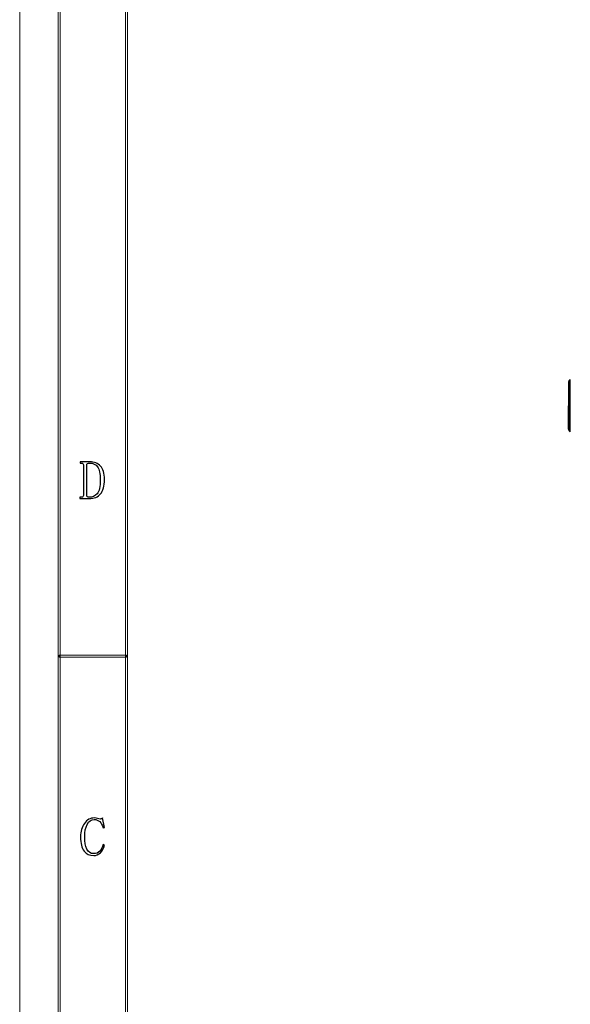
# Model space of a CAD drawing. Header units: millimetres. Extents: x -415 to 5, y -292 to 5.
# Tile 2 of 72: x -415 to -346, y -188 to -63. Entities that reach past the tile are written whole.
import ezdxf

# ---------------------------------------------------------------- set-up
doc = ezdxf.new("R2010")
doc.units = ezdxf.units.MM
doc.header["$MEASUREMENT"] = 0
doc.layers.add('layer 1', color=7, linetype='Continuous')
doc.layers.add('实线', color=2, linetype='Continuous', lineweight=25)

msp = doc.modelspace()

# ---------------------------------------------------------------- linework, layer by layer
at = {"layer": 'layer 1', "lineweight": 9}
msp.add_open_spline([(-415.4364, -292.2202), (-415.4364, -292.2202), (-415.4364, 4.9484), (-415.4364, 4.9484)], degree=3, dxfattribs=at)
msp.add_open_spline([(-415.4364, -292.2202), (-415.4364, -292.2202), (-415.4364, 4.9484), (-415.4364, 4.9484)], degree=3, dxfattribs=at)
msp.add_open_spline([(-415.4364, -292.2202), (-415.4364, -292.2202), (-415.4364, 4.9484), (-415.4364, 4.9484)], degree=3, dxfattribs=at)
msp.add_open_spline([(-415.4364, -292.2202), (-415.4364, -292.2202), (-415.4364, 4.9484), (-415.4364, 4.9484)], degree=3, dxfattribs=at)
msp.add_open_spline([(-415.4364, -292.2202), (-415.4364, -292.2202), (-415.4364, 4.9484), (-415.4364, 4.9484)], degree=3, dxfattribs=at)
msp.add_open_spline([(-415.4364, -292.2202), (-415.4364, -292.2202), (-415.4364, 4.9484), (-415.4364, 4.9484)], degree=3, dxfattribs=at)
msp.add_open_spline([(-415.4364, -292.2202), (-415.4364, -292.2202), (-415.4364, 4.9484), (-415.4364, 4.9484)], degree=3, dxfattribs=at)
msp.add_open_spline([(-415.4364, -292.2202), (-415.4364, -292.2202), (-415.4364, 4.9484), (-415.4364, 4.9484)], degree=3, dxfattribs=at)
msp.add_open_spline([(-415.4364, -292.2202), (-415.4364, -292.2202), (-415.4364, 4.9484), (-415.4364, 4.9484)], degree=3, dxfattribs=at)
msp.add_open_spline([(-415.4364, -292.2202), (-415.4364, -292.2202), (-415.4364, 4.9484), (-415.4364, 4.9484)], degree=3, dxfattribs=at)
msp.add_open_spline([(-415.4364, -292.2202), (-415.4364, -292.2202), (-415.4364, 4.9484), (-415.4364, 4.9484)], degree=3, dxfattribs=at)
msp.add_open_spline([(-415.4364, -292.2202), (-415.4364, -292.2202), (-415.4364, 4.9484), (-415.4364, 4.9484)], degree=3, dxfattribs=at)
msp.add_open_spline([(-415.4364, -292.2202), (-415.4364, -292.2202), (-415.4364, 4.9484), (-415.4364, 4.9484)], degree=3, dxfattribs=at)
msp.add_open_spline([(-415.4364, -292.2202), (-415.4364, -292.2202), (-415.4364, 4.9484), (-415.4364, 4.9484)], degree=3, dxfattribs=at)
msp.add_open_spline([(-415.4364, -292.2202), (-415.4364, -292.2202), (-415.4364, 4.9484), (-415.4364, 4.9484)], degree=3, dxfattribs=at)
msp.add_open_spline([(-415.4364, -292.2202), (-415.4364, -292.2202), (-415.4364, 4.9484), (-415.4364, 4.9484)], degree=3, dxfattribs=at)
msp.add_open_spline([(-415.4364, -292.2202), (-415.4364, -292.2202), (-415.4364, 4.9484), (-415.4364, 4.9484)], degree=3, dxfattribs=at)
msp.add_open_spline([(-415.4364, -292.2202), (-415.4364, -292.2202), (-415.4364, 4.9484), (-415.4364, 4.9484)], degree=3, dxfattribs=at)
msp.add_open_spline([(-415.4364, -292.2202), (-415.4364, -292.2202), (-415.4364, 4.9484), (-415.4364, 4.9484)], degree=3, dxfattribs=at)
msp.add_open_spline([(-415.4364, -292.2202), (-415.4364, -292.2202), (-415.4364, 4.9484), (-415.4364, 4.9484)], degree=3, dxfattribs=at)
msp.add_open_spline([(-415.4364, -292.2202), (-415.4364, -292.2202), (-415.4364, 4.9484), (-415.4364, 4.9484)], degree=3, dxfattribs=at)
for points in [[(-410.314, -287.2174), (-410.314, -287.2174), (-410.5639, -287.2174), (-410.5639, -287.2174), (-410.5639, -287.2174), (-410.5639, -287.2174), (-410.5639, -0.0545), (-410.5639, -0.0545), (-410.5639, -0.0545), (-410.5639, -0.0545), (-410.314, -0.0545), (-410.314, -0.0545), (-410.314, -0.0545), (-410.314, -0.0545), (-410.314, -287.2174), (-410.314, -287.2174)], [(-401.8184, -278.7126), (-401.8184, -278.7126), (-402.0684, -278.7126), (-402.0684, -278.7126), (-402.0684, -278.7126), (-402.0684, -278.7126), (-402.0684, -8.5593), (-402.0684, -8.5593), (-402.0684, -8.5593), (-402.0684, -8.5593), (-401.8184, -8.5593), (-401.8184, -8.5593), (-401.8184, -8.5593), (-401.8184, -8.5593), (-401.8184, -278.7126), (-401.8184, -278.7126)], [(-410.439, -143.761), (-410.439, -143.761), (-410.439, -143.5109), (-410.439, -143.5109), (-410.439, -143.5109), (-410.439, -143.5109), (-401.9434, -143.5109), (-401.9434, -143.5109), (-401.9434, -143.5109), (-401.9434, -143.5109), (-401.9434, -143.761), (-401.9434, -143.761), (-401.9434, -143.761), (-401.9434, -143.761), (-410.439, -143.761), (-410.439, -143.761)]]:
    msp.add_open_spline(points, degree=3, knots=[0, 0, 0, 0, 0.2, 0.2, 0.2, 0.2, 0.4, 0.4, 0.4, 0.4, 0.6, 0.6, 0.6, 0.6, 1, 1, 1, 1], dxfattribs=at)
at = {"layer": 'layer 1'}
for points, knots in [([(-407.388, -119.475), (-407.388, -119.4032), (-407.4065, -119.3488), (-407.4424, -119.3129), (-407.4424, -119.3129), (-407.4783, -119.2759), (-407.5419, -119.2584), (-407.6321, -119.2584), (-407.6321, -119.2584), (-407.6321, -119.2584), (-407.7952, -119.2584), (-407.7952, -119.2584), (-407.7952, -119.2584), (-407.7952, -119.2584), (-407.7952, -119.0952), (-407.7952, -119.0952), (-407.7952, -119.0952), (-407.7952, -119.0952), (-406.5748, -119.0952), (-406.5748, -119.0952), (-406.5748, -119.0952), (-406.0149, -119.0952), (-405.5673, -119.2759), (-405.233, -119.6383), (-405.233, -119.6383), (-404.8987, -119.9996), (-404.7308, -120.5613), (-404.7308, -121.3209), (-404.7308, -121.3209), (-404.7308, -122.1535), (-404.894, -122.7638), (-405.2191, -123.1529), (-405.2191, -123.1529), (-405.5442, -123.542), (-406.0241, -123.7365), (-406.6558, -123.7365), (-406.6558, -123.7365), (-406.6558, -123.7365), (-407.8218, -123.7365), (-407.8218, -123.7365), (-407.8218, -123.7365), (-407.8218, -123.7365), (-407.8218, -123.5733), (-407.8218, -123.5733), (-407.8218, -123.5733), (-407.8218, -123.5733), (-407.6321, -123.5733), (-407.6321, -123.5733), (-407.6321, -123.5733), (-407.5419, -123.5733), (-407.4783, -123.5559), (-407.4424, -123.5189), (-407.4424, -123.5189), (-407.4065, -123.483), (-407.388, -123.4285), (-407.388, -123.3568), (-407.388, -123.3568), (-407.388, -123.3568), (-407.388, -119.475), (-407.388, -119.475)], [0, 0, 0, 0, 0.0625, 0.0625, 0.0625, 0.0625, 0.125, 0.125, 0.125, 0.125, 0.1875, 0.1875, 0.1875, 0.1875, 0.25, 0.25, 0.25, 0.25, 0.3125, 0.3125, 0.3125, 0.3125, 0.375, 0.375, 0.375, 0.375, 0.4375, 0.4375, 0.4375, 0.4375, 0.5, 0.5, 0.5, 0.5, 0.5625, 0.5625, 0.5625, 0.5625, 0.625, 0.625, 0.625, 0.625, 0.6875, 0.6875, 0.6875, 0.6875, 0.75, 0.75, 0.75, 0.75, 0.8125, 0.8125, 0.8125, 0.8125, 0.875, 0.875, 0.875, 0.875, 1, 1, 1, 1]), ([(-405.2468, -121.3753), (-405.2468, -120.5971), (-405.3637, -120.0494), (-405.5985, -119.7332), (-405.5985, -119.7332), (-405.8333, -119.4172), (-406.1595, -119.2584), (-406.5748, -119.2584), (-406.5748, -119.2584), (-406.7009, -119.2584), (-406.7969, -119.2759), (-406.8593, -119.3129), (-406.8593, -119.3129), (-406.9229, -119.3488), (-406.9542, -119.4032), (-406.9542, -119.475), (-406.9542, -119.475), (-406.9542, -119.475), (-406.9542, -123.3568), (-406.9542, -123.3568), (-406.9542, -123.3568), (-406.9542, -123.4285), (-406.9276, -123.483), (-406.8732, -123.5189), (-406.8732, -123.5189), (-406.8188, -123.5559), (-406.7471, -123.5733), (-406.6558, -123.5733), (-406.6558, -123.5733), (-406.2591, -123.5733), (-405.9247, -123.4239), (-405.6529, -123.1263), (-405.6529, -123.1263), (-405.3822, -122.8275), (-405.2468, -122.2438), (-405.2468, -121.3753)], [0, 0, 0, 0, 0.1, 0.1, 0.1, 0.1, 0.2, 0.2, 0.2, 0.2, 0.3, 0.3, 0.3, 0.3, 0.4, 0.4, 0.4, 0.4, 0.5, 0.5, 0.5, 0.5, 0.6, 0.6, 0.6, 0.6, 0.7, 0.7, 0.7, 0.7, 0.8, 0.8, 0.8, 0.8, 1, 1, 1, 1]), ([(-406.0838, -168.8356), (-406.5906, -168.8356), (-406.9919, -168.6456), (-407.2904, -168.2657), (-407.2904, -168.2657), (-407.5888, -167.886), (-407.7381, -167.2884), (-407.7381, -166.4743), (-407.7381, -166.4743), (-407.7381, -165.7865), (-407.5796, -165.2166), (-407.2638, -164.7651), (-407.2638, -164.7651), (-406.9468, -164.3123), (-406.5177, -164.0865), (-405.9751, -164.0865), (-405.9751, -164.0865), (-405.8491, -164.0865), (-405.723, -164.1085), (-405.5957, -164.1536), (-405.5957, -164.1536), (-405.4696, -164.1988), (-405.3609, -164.2219), (-405.2706, -164.2219), (-405.2706, -164.2219), (-405.199, -164.2219), (-405.14, -164.2126), (-405.0949, -164.1941), (-405.0949, -164.1941), (-405.0497, -164.1768), (-405.0092, -164.1409), (-404.9722, -164.0865), (-404.9722, -164.0865), (-404.9722, -164.0865), (-404.7281, -165.2804), (-404.7281, -165.2804), (-404.7281, -165.2804), (-404.7281, -165.2804), (-404.8913, -165.3348), (-404.8913, -165.3348), (-404.8913, -165.3348), (-405, -164.9909), (-405.1445, -164.728), (-405.325, -164.5473), (-405.325, -164.5473), (-405.5055, -164.3667), (-405.7403, -164.2764), (-406.0295, -164.2764), (-406.0295, -164.2764), (-406.4089, -164.2764), (-406.7028, -164.4837), (-406.911, -164.9006), (-406.911, -164.9006), (-407.1192, -165.3163), (-407.2233, -165.8327), (-407.2233, -166.4477), (-407.2233, -166.4477), (-407.2233, -167.117), (-407.132, -167.6415), (-406.9515, -168.0214), (-406.9515, -168.0214), (-406.771, -168.4013), (-406.4726, -168.5911), (-406.0573, -168.5911), (-406.0573, -168.5911), (-405.7681, -168.5911), (-405.5193, -168.4881), (-405.3111, -168.2797), (-405.3111, -168.2797), (-405.1041, -168.0712), (-404.963, -167.7956), (-404.8913, -167.4517), (-404.8913, -167.4517), (-404.8913, -167.4517), (-404.7281, -167.5327), (-404.7281, -167.5327), (-404.7281, -167.5327), (-404.8184, -167.9126), (-404.9861, -168.2252), (-405.2302, -168.4696), (-405.2302, -168.4696), (-405.4743, -168.7139), (-405.7588, -168.8356), (-406.0838, -168.8356)], [0, 0, 0, 0, 0.04545455, 0.04545455, 0.04545455, 0.04545455, 0.09090909, 0.09090909, 0.09090909, 0.09090909, 0.13636364, 0.13636364, 0.13636364, 0.13636364, 0.18181818, 0.18181818, 0.18181818, 0.18181818, 0.22727273, 0.22727273, 0.22727273, 0.22727273, 0.27272727, 0.27272727, 0.27272727, 0.27272727, 0.31818182, 0.31818182, 0.31818182, 0.31818182, 0.36363636, 0.36363636, 0.36363636, 0.36363636, 0.40909091, 0.40909091, 0.40909091, 0.40909091, 0.45454545, 0.45454545, 0.45454545, 0.45454545, 0.5, 0.5, 0.5, 0.5, 0.54545455, 0.54545455, 0.54545455, 0.54545455, 0.59090909, 0.59090909, 0.59090909, 0.59090909, 0.63636364, 0.63636364, 0.63636364, 0.63636364, 0.68181818, 0.68181818, 0.68181818, 0.68181818, 0.72727273, 0.72727273, 0.72727273, 0.72727273, 0.77272727, 0.77272727, 0.77272727, 0.77272727, 0.81818182, 0.81818182, 0.81818182, 0.81818182, 0.86363636, 0.86363636, 0.86363636, 0.86363636, 0.90909091, 0.90909091, 0.90909091, 0.90909091, 1, 1, 1, 1])]:
    msp.add_open_spline(points, degree=3, knots=knots, dxfattribs=at)
at = {"layer": '实线', "color": 7, "linetype": 'Continuous', "lineweight": 25}
for p, q in [((-345.857, -108.6995), (-345.9812, -108.8238)), ((-345.9812, -115.1995), (-345.9812, -108.8238)), ((-345.857, -115.3238), (-345.857, -108.6995)), ((-345.9812, -115.1995), (-345.857, -115.3238))]:
    msp.add_line(p, q, dxfattribs=at)
for centre, start, end in [((-345.7691, -109.0359), 134.999994, 180), ((-345.7691, -114.9874), 180, 225.000006)]:
    msp.add_arc(centre, 0.3, start, end, dxfattribs=at)
for points in [[(-346.0691, -109.0359), (-346.0691, -109.0359), (-346.0691, -109.3495), (-346.0691, -110.4655), (-346.0691, -111.2225), (-346.0691, -112.0117)], [(-346.0691, -114.9874), (-346.0691, -114.9874), (-346.0691, -114.6739), (-346.0691, -113.5578), (-346.0691, -112.8009), (-346.0691, -112.0117)]]:
    msp.add_open_spline(points, degree=3, knots=[0, 0, 0, 0, 0.5, 0.5, 1, 1, 1, 1], dxfattribs=at)

doc.saveas('drawing.dxf')
